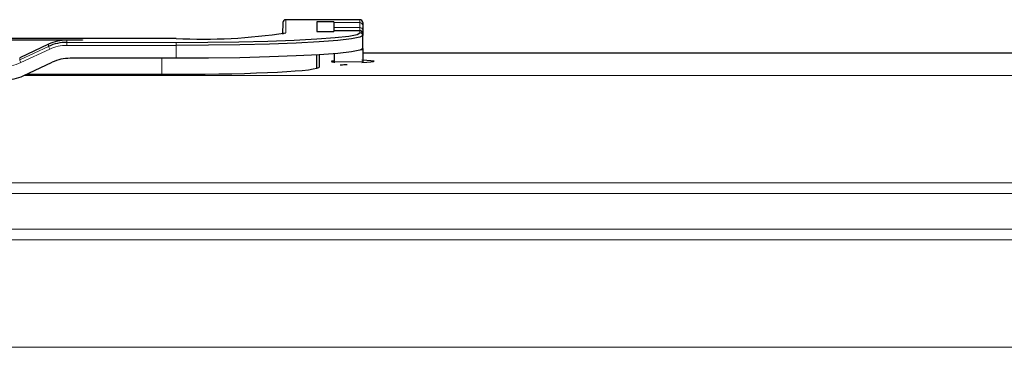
# Paper-space layout 'Blatt3' of a CAD drawing. Header units: millimetres. Extents: x 5 to 418, y 2 to 292.
# Tile 45 of 97: x 116.45 to 127.88, y 220.44 to 224.24. Entities that reach past the tile are written whole.
import ezdxf

# ---------------------------------------------------------------- set-up
doc = ezdxf.new("R2010")
doc.units = ezdxf.units.MM

psp = doc.layouts.new('Blatt3')

# ---------------------------------------------------------------- linework, layer by layer
at = {"color": 7, "linetype": 'Continuous', "lineweight": 25}
for p, q in [((120.3962, 224.2449), (119.5353, 224.2449)), ((119.502, 224.2122), (119.4995, 224.0782)), ((120.093, 224.2202), (119.8962, 224.2202)), ((119.8962, 224.2202), (119.8962, 224.1071)), ((120.093, 224.2202), (120.093, 224.2106)), ((120.0938, 224.1528), (120.0943, 224.1173)), ((120.4295, 224.2116), (120.4295, 224.1773)), ((120.4295, 224.1773), (120.4295, 224.1233)), ((118.2628, 224.0273), (105.5962, 224.0273)), ((118.2628, 224.0273), (118.2628, 224.0272)), ((119.8962, 224.1071), (120.093, 224.1071)), ((120.3962, 224.1173), (120.093, 224.1173)), ((120.093, 224.1166), (120.093, 224.1071)), ((120.4295, 224.1233), (120.4295, 224.084)), ((120.4295, 224.084), (120.4295, 224.0833)), ((120.4295, 224.0833), (120.4295, 224.0606)), ((120.4295, 223.9108), (120.4295, 224.0606)), ((115.016, 224.0127), (117.1763, 224.0127)), ((116.7828, 223.96), (116.4476, 223.8037)), ((117.1763, 224.0068), (116.9942, 224.0068)), ((117.1763, 224.0127), (117.1763, 224.0068)), ((120.4295, 223.9108), (120.4295, 223.8957)), ((118.2628, 223.7974), (117.0348, 223.7974)), ((119.8962, 223.6817), (119.8962, 223.8363)), ((119.9295, 223.6991), (119.9295, 223.8383)), ((120.0979, 223.8505), (120.0997, 223.7571)), ((120.4295, 223.8957), (120.4295, 223.7571)), ((138.3128, 223.8563), (120.4295, 223.8563)), ((116.4883, 223.5945), (116.8235, 223.7506)), ((120.4295, 223.7571), (120.4295, 223.7448)), ((116.5254, 223.6118), (118.2628, 223.6118))]:
    psp.add_line(p, q, dxfattribs=at)
at = {"color": 7, "linetype": 'Continuous', "lineweight": 18}
for p, q in [((119.5353, 224.2449), (119.5353, 224.0938)), ((120.3962, 224.2449), (119.5353, 224.2449)), ((119.5353, 224.2449), (119.5353, 224.2449)), ((120.3962, 224.2106), (120.3962, 224.2449)), ((120.3962, 224.2449), (120.3962, 224.2449)), ((119.502, 224.0787), (119.502, 224.2122)), ((120.093, 224.2106), (120.3962, 224.2106)), ((120.0938, 224.1528), (120.3962, 224.1528)), ((120.3962, 224.1528), (120.3962, 224.2106)), ((120.3962, 224.1173), (120.3962, 224.1528)), ((118.2628, 224.0272), (105.5962, 224.0272)), ((120.093, 224.1166), (120.3962, 224.1166)), ((120.3962, 224.1166), (120.3962, 224.1173)), ((120.3962, 224.0938), (120.3962, 224.1166)), ((116.4476, 223.7793), (116.7828, 223.9354)), ((116.7969, 223.9035), (116.4617, 223.7474)), ((116.7828, 223.96), (116.7828, 223.9354)), ((116.9942, 224.0068), (116.9942, 223.9822)), ((116.9942, 223.9822), (116.9942, 223.9472)), ((116.9942, 223.9822), (118.2628, 223.9822)), ((118.2628, 223.9472), (116.9942, 223.9472)), ((118.2628, 223.9822), (118.2628, 223.9472)), ((118.2628, 223.7974), (118.2628, 223.9472)), ((116.4476, 223.8037), (116.4476, 223.7793)), ((118.0962, 223.6118), (118.0962, 223.7974)), ((120.4103, 223.8957), (120.4295, 223.8957)), ((120.0997, 223.7571), (120.4295, 223.7571)), ((116.4974, 223.5987), (140.9236, 223.5987)), ((140.9236, 222.3504), (62.2687, 222.3504)), ((64.0536, 222.2299), (139.1387, 222.2299)), ((139.1387, 221.8138), (64.0536, 221.8138)), ((65.2017, 221.6922), (137.9906, 221.6922)), ((138.0962, 220.4439), (65.0962, 220.4439))]:
    psp.add_line(p, q, dxfattribs=at)
at = {"color": 7, "linetype": 'Continuous', "lineweight": 25, "flags": 128}
for points in [[(118.2628, 223.9822), (118.6333, 223.9839), (118.9925, 223.9889), (119.3295, 223.9972), (119.6341, 224.0083), (119.8971, 224.0221), (120.1103, 224.038), (120.2675, 224.0557), (120.3638, 224.0745), (120.3962, 224.0938)], [(120.4295, 224.0606), (120.3966, 224.0409), (120.2988, 224.0218), (120.1392, 224.0039), (119.9226, 223.9877), (119.6555, 223.9737), (119.3462, 223.9624), (119.0039, 223.954), (118.6391, 223.9489), (118.2628, 223.9472)], [(120.4295, 223.9108), (120.3966, 223.8911), (120.2988, 223.872), (120.1392, 223.8541), (119.9226, 223.8379), (119.6555, 223.8239), (119.3462, 223.8126), (119.0039, 223.8042), (118.6391, 223.7991), (118.2628, 223.7974)]]:
    psp.add_lwpolyline(points, dxfattribs=at)
at = {"color": 7, "linetype": 'Continuous', "lineweight": 25}
for centre, radius, start, end in [((119.5353, 224.2116), 0.0333, 90, 178.94326), ((120.3962, 224.2116), 0.0333, 0, 90), ((118.5801, 230.1557), 6.1366, 267.0366, 278.95519), ((120.3962, 224.084), 0.0333, 0, 90), ((116.9941, 223.4816), 0.5006, 89.99875, 114.96806), ((117.0348, 223.2968), 0.5006, 89.99875, 114.96806), ((116.277, 224.0483), 0.5006, 269.99875, 294.96806)]:
    psp.add_arc(centre, radius, start, end, dxfattribs=at)
at = {"color": 7, "linetype": 'Continuous', "lineweight": 18}
for centre, radius, start, end in [((119.5353, 224.2116), 0.0333, 89.96166, 178.95978), ((120.3962, 224.2116), 0.0333, 0.03931, 90.03926), ((120.3962, 224.1773), 0.0333, 0.03931, 90.03926), ((120.398, 224.1213), 0.0316, 3.7786, 93.33577), ((119.5353, 224.0605), 0.0333, 89.98919, 143.72905), ((120.3962, 224.0833), 0.0333, 0.03931, 90.03926), ((120.3962, 224.0605), 0.0333, 0.03931, 90.03926), ((117.1967, 224.099), 0.445, 201.57127, 206.06418), ((116.9941, 223.48), 0.4672, 89.99875, 114.96806), ((116.2363, 224.2314), 0.5339, 269.99875, 294.96806), ((116.8615, 223.9429), 0.445, 201.57127, 206.06418)]:
    psp.add_arc(centre, radius, start, end, dxfattribs=at)
at = {"color": 7, "linetype": 'Continuous', "lineweight": 25}
for centre, major_axis, ratio, start_param, end_param in [((120.1017, 223.7113), (-0.0087, 0.5), 0.0009132, 0.052344, 0.4886763), ((116.9942, 223.507), (0.5, 0), 0.9995431, 1.5707963, 2.0071286), ((118.2628, 223.6991), (1.6667, 0), 0.0524078, 4.712389, 6.2831853), ((120.3128, 223.762), (0.25, 0), 0.0524078, 2.5932749, 3.7465988), ((120.0918, 224.2207), (-0.0087, 0.5), 0.0009132, 2.7576043, 2.829923), ((120.3128, 223.762), (0.25, 0), 0.0524078, 5.1508437, 7.4161488)]:
    psp.add_ellipse(centre, major_axis=major_axis, ratio=ratio, start_param=start_param, end_param=end_param, dxfattribs=at)
psp.add_open_spline([(120.2506, 223.7222), (120.2475, 223.722), (120.2386, 223.7216), (120.2094, 223.7199), (120.1862, 223.7181), (120.1683, 223.7166)], degree=3, knots=[0, 0, 0, 0, 0.104494, 0.3044034, 1, 1, 1, 1], dxfattribs=at)

doc.saveas('drawing.dxf')
